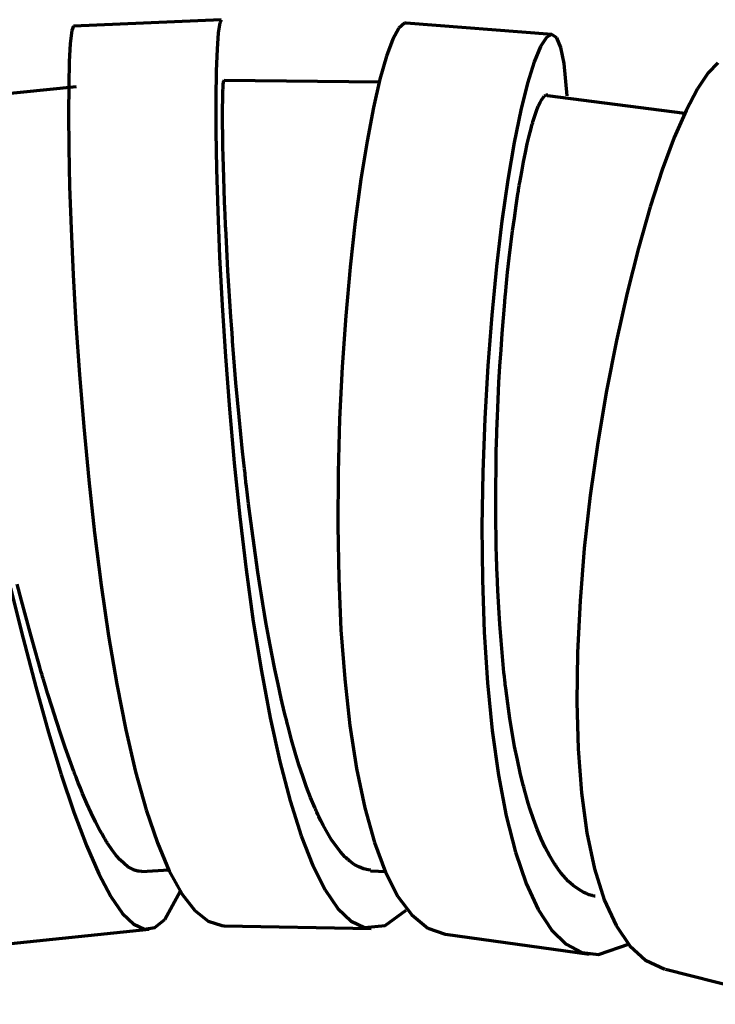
# Model space of a CAD drawing. Header units: millimetres. Extents: x 76 to 932, y 218 to 766.
# Tile 91 of 98: x 782 to 806, y 565 to 598. Entities that reach past the tile are written whole.
import ezdxf

# ---------------------------------------------------------------- set-up
doc = ezdxf.new("R2010")
doc.units = ezdxf.units.MM
doc.layers.add('Livello 1', color=18, linetype='Continuous', true_color=0x000000)

msp = doc.modelspace()

# ---------------------------------------------------------------- linework, layer by layer
at = {"layer": 'Livello 1', "color": 18, "lineweight": 70, "true_color": 0x000000}
for p, q in [((784.19, 597.789), (784.13, 597.641)), ((789.167, 598.008), (784.19, 597.789)), ((789.115, 597.898), (789.065, 597.56)), ((789.171, 598.008), (789.115, 597.898)), ((795.33, 597.888), (795.14, 597.725)), ((795.397, 597.895), (795.33, 597.888)), ((800.301, 597.51), (795.387, 597.895)), ((784.13, 597.641), (784.077, 597.2)), ((789.065, 597.56), (789.026, 597.02)), ((795.14, 597.725), (794.939, 597.352)), ((800.298, 597.51), (800.114, 597.412)), ((800.463, 597.394), (800.298, 597.51)), ((784.077, 597.2), (784.045, 596.604)), ((794.939, 597.352), (794.727, 596.777)), ((800.114, 597.412), (799.913, 597.101)), ((800.601, 597.069), (800.463, 597.394)), ((789.026, 597.02), (788.998, 596.283)), ((799.913, 597.101), (799.698, 596.586)), ((800.714, 596.537), (800.601, 597.069)), ((784.045, 596.604), (784.027, 595.813)), ((794.727, 596.777), (794.508, 596.007)), ((799.698, 596.586), (799.476, 595.866)), ((800.816, 595.443), (800.714, 596.537)), ((805.889, 596.558), (805.561, 596.223)), ((788.998, 596.283), (788.987, 595.355)), ((805.561, 596.223), (805.201, 595.686)), ((784.027, 595.813), (784.02, 594.84)), ((789.227, 595.729), (789.234, 595.828)), ((789.234, 595.828), (789.241, 595.902)), ((789.241, 595.902), (789.249, 595.948)), ((789.249, 595.948), (789.259, 595.969)), ((789.259, 595.969), (789.263, 595.972)), ((794.505, 595.902), (789.263, 595.962)), ((794.508, 596.007), (794.29, 595.051)), ((799.476, 595.866), (799.253, 594.96)), ((784.274, 595.746), (779.247, 595.245)), ((789.217, 595.531), (789.22, 595.605)), ((789.217, 595.454), (789.217, 595.531)), ((789.22, 595.637), (789.224, 595.669)), ((789.22, 595.605), (789.22, 595.637)), ((789.224, 595.715), (789.227, 595.729)), ((789.224, 595.701), (789.224, 595.715)), ((789.224, 595.686), (789.224, 595.701)), ((789.224, 595.669), (789.224, 595.686)), ((800.079, 595.461), (800.089, 595.468)), ((800.089, 595.468), (800.096, 595.471)), ((800.096, 595.471), (800.104, 595.471)), ((800.104, 595.471), (800.111, 595.475)), ((800.111, 595.475), (800.118, 595.475)), ((800.118, 595.475), (800.16, 595.475)), ((805.201, 595.686), (804.82, 594.956)), ((788.987, 595.355), (788.987, 594.247)), ((789.21, 595.083), (789.213, 595.281)), ((789.213, 595.281), (789.217, 595.454)), ((799.842, 595.097), (799.902, 595.224)), ((799.902, 595.224), (799.959, 595.323)), ((799.959, 595.323), (800.012, 595.401)), ((800.012, 595.401), (800.04, 595.429)), ((800.04, 595.429), (800.065, 595.45)), ((800.065, 595.45), (800.079, 595.461)), ((804.778, 594.847), (800.146, 595.447)), ((784.02, 594.84), (784.031, 593.697)), ((789.21, 594.864), (789.21, 595.083)), ((789.21, 594.621), (789.21, 594.864)), ((794.29, 595.051), (794.075, 593.923)), ((799.253, 594.96), (799.031, 593.87)), ((799.723, 594.773), (799.783, 594.946)), ((799.783, 594.946), (799.842, 595.097)), ((804.82, 594.956), (804.422, 594.039)), ((789.21, 594.487), (789.21, 594.621)), ((789.21, 594.349), (789.21, 594.487)), ((799.627, 594.459), (799.638, 594.487)), ((799.638, 594.487), (799.645, 594.515)), ((799.645, 594.515), (799.652, 594.543)), ((799.652, 594.543), (799.659, 594.572)), ((799.659, 594.572), (799.723, 594.773)), ((788.987, 594.247), (789.009, 592.977)), ((789.213, 594.279), (789.21, 594.349)), ((789.213, 594.208), (789.213, 594.279)), ((789.213, 594.17), (789.213, 594.208)), ((789.213, 594.134), (789.213, 594.17)), ((799.536, 594.095), (799.567, 594.222)), ((799.567, 594.222), (799.596, 594.346)), ((799.596, 594.346), (799.613, 594.402)), ((799.613, 594.402), (799.627, 594.459)), ((789.213, 594.095), (789.213, 594.134)), ((789.213, 594.057), (789.213, 594.095)), ((789.22, 593.743), (789.213, 594.057)), ((794.075, 593.923), (793.866, 592.642)), ((799.031, 593.87), (798.816, 592.621)), ((799.405, 593.534), (799.472, 593.827)), ((799.472, 593.827), (799.536, 594.095)), ((804.422, 594.039), (804.016, 592.952)), ((784.031, 593.697), (784.059, 592.399)), ((789.227, 593.407), (789.22, 593.743)), ((799.342, 593.221), (799.405, 593.534)), ((789.238, 593.055), (789.227, 593.407)), ((799.282, 592.885), (799.342, 593.221)), ((789.009, 592.977), (789.047, 591.566)), ((789.249, 592.681), (789.238, 593.055)), ((799.25, 592.709), (799.282, 592.885)), ((804.016, 592.952), (803.614, 591.707)), ((789.263, 592.289), (789.249, 592.681)), ((793.866, 592.642), (793.676, 591.22)), ((798.816, 592.621), (798.615, 591.224)), ((799.2, 592.434), (799.218, 592.529)), ((799.218, 592.529), (799.25, 592.709)), ((784.059, 592.399), (784.109, 590.966)), ((789.277, 591.876), (789.263, 592.289)), ((799.155, 592.148), (799.162, 592.197)), ((799.162, 592.197), (799.169, 592.247)), ((799.169, 592.247), (799.179, 592.293)), ((799.179, 592.293), (799.186, 592.342)), ((799.186, 592.342), (799.2, 592.434)), ((789.284, 591.665), (789.277, 591.876)), ((799.095, 591.749), (799.155, 592.148)), ((789.047, 591.566), (789.111, 590.028)), ((789.294, 591.446), (789.284, 591.665)), ((799.035, 591.333), (799.095, 591.749)), ((803.614, 591.707), (803.215, 590.321)), ((789.298, 591.333), (789.294, 591.446)), ((789.305, 591.22), (789.298, 591.333)), ((789.305, 591.164), (789.305, 591.22)), ((789.308, 591.107), (789.305, 591.164)), ((793.676, 591.22), (793.503, 589.679)), ((798.615, 591.224), (798.431, 589.7)), ((798.975, 590.903), (799.035, 591.333)), ((784.109, 590.966), (784.176, 589.421)), ((789.312, 591.051), (789.308, 591.107)), ((789.316, 590.995), (789.312, 591.051)), ((789.337, 590.529), (789.316, 590.995)), ((798.918, 590.455), (798.975, 590.903)), ((789.361, 590.049), (789.337, 590.529)), ((798.862, 589.993), (798.918, 590.455)), ((803.215, 590.321), (802.83, 588.814)), ((789.111, 590.028), (789.196, 588.391)), ((789.39, 589.559), (789.361, 590.049)), ((798.809, 589.509), (798.862, 589.993)), ((789.421, 589.054), (789.39, 589.559)), ((793.503, 589.679), (793.355, 588.042)), ((798.431, 589.7), (798.273, 588.066)), ((798.784, 589.266), (798.809, 589.509)), ((784.176, 589.421), (784.271, 587.777)), ((798.759, 589.015), (798.784, 589.266)), ((789.453, 588.536), (789.421, 589.054)), ((798.735, 588.758), (798.749, 588.888)), ((798.749, 588.888), (798.759, 589.015)), ((789.488, 588.006), (789.453, 588.536)), ((798.71, 588.5), (798.717, 588.567)), ((798.717, 588.567), (798.724, 588.631)), ((798.724, 588.631), (798.728, 588.694)), ((798.728, 588.694), (798.735, 588.758)), ((802.83, 588.814), (802.471, 587.209)), ((789.196, 588.391), (789.305, 586.673)), ((798.668, 587.978), (798.71, 588.5)), ((789.51, 587.735), (789.488, 588.006)), ((793.355, 588.042), (793.235, 586.327)), ((798.273, 588.066), (798.139, 586.355)), ((798.625, 587.446), (798.668, 587.978)), ((784.271, 587.777), (784.387, 586.063)), ((789.527, 587.463), (789.51, 587.735)), ((789.534, 587.396), (789.527, 587.463)), ((789.538, 587.326), (789.534, 587.396)), ((789.545, 587.255), (789.538, 587.326)), ((789.548, 587.188), (789.545, 587.255)), ((789.559, 587.047), (789.548, 587.188)), ((798.587, 586.902), (798.625, 587.446)), ((802.471, 587.209), (802.139, 585.519)), ((789.57, 586.909), (789.559, 587.047)), ((789.615, 586.348), (789.57, 586.909)), ((798.551, 586.352), (798.587, 586.902)), ((789.305, 586.673), (789.439, 584.898)), ((789.661, 585.784), (789.615, 586.348)), ((793.235, 586.327), (793.147, 584.563)), ((798.139, 586.355), (798.036, 584.581)), ((798.516, 585.795), (798.551, 586.352)), ((784.387, 586.063), (784.532, 584.302)), ((789.714, 585.216), (789.661, 585.784)), ((798.488, 585.227), (798.516, 585.795)), ((789.767, 584.641), (789.714, 585.216)), ((798.477, 584.941), (798.488, 585.227)), ((802.139, 585.519), (801.846, 583.777)), ((789.439, 584.898), (789.598, 583.096)), ((798.467, 584.648), (798.477, 584.941)), ((789.824, 584.062), (789.767, 584.641)), ((793.147, 584.563), (793.097, 582.771)), ((798.036, 584.581), (797.969, 582.775)), ((798.46, 584.503), (798.463, 584.577)), ((798.463, 584.577), (798.467, 584.648)), ((784.532, 584.302), (784.701, 582.521)), ((798.445, 584.066), (798.449, 584.211)), ((798.449, 584.211), (798.456, 584.359)), ((798.456, 584.433), (798.46, 584.503)), ((798.456, 584.359), (798.456, 584.433)), ((789.884, 583.48), (789.824, 584.062)), ((798.428, 583.48), (798.445, 584.066)), ((801.846, 583.777), (801.592, 581.999)), ((789.915, 583.184), (789.884, 583.48)), ((798.417, 582.895), (798.428, 583.48)), ((789.598, 583.096), (789.785, 581.29)), ((789.947, 582.891), (789.915, 583.184)), ((789.958, 582.817), (789.947, 582.891)), ((798.41, 582.309), (798.417, 582.895)), ((789.965, 582.743), (789.958, 582.817)), ((789.972, 582.669), (789.965, 582.743)), ((789.982, 582.595), (789.972, 582.669)), ((789.996, 582.447), (789.982, 582.595)), ((793.097, 582.771), (793.087, 580.979)), ((797.969, 582.775), (797.944, 580.954)), ((784.701, 582.521), (784.895, 580.736)), ((790.014, 582.302), (789.996, 582.447)), ((790.085, 581.716), (790.014, 582.302)), ((798.41, 581.72), (798.41, 582.309)), ((801.592, 581.999), (801.391, 580.214)), ((790.159, 581.134), (790.085, 581.716)), ((798.414, 581.134), (798.41, 581.72)), ((789.785, 581.29), (790, 579.501)), ((790.236, 580.556), (790.159, 581.134)), ((793.087, 580.979), (793.119, 579.205)), ((797.944, 580.954), (797.962, 579.155)), ((798.421, 580.549), (798.414, 581.134)), ((784.895, 580.736), (785.118, 578.979)), ((790.314, 579.984), (790.236, 580.556)), ((798.428, 580.252), (798.421, 580.549)), ((798.435, 579.96), (798.428, 580.252)), ((790.399, 579.413), (790.314, 579.984)), ((798.438, 579.886), (798.435, 579.96)), ((801.391, 580.214), (801.247, 578.446)), ((798.438, 579.811), (798.438, 579.886)), ((798.442, 579.737), (798.438, 579.811)), ((798.445, 579.667), (798.442, 579.737)), ((798.449, 579.519), (798.445, 579.667)), ((790, 579.501), (790.243, 577.758)), ((790.483, 578.848), (790.399, 579.413)), ((798.453, 579.374), (798.449, 579.519)), ((798.477, 578.799), (798.453, 579.374)), ((782.436, 578.46), (782.292, 579.014)), ((785.118, 578.979), (785.368, 577.275)), ((793.119, 579.205), (793.196, 577.476)), ((797.962, 579.155), (798.022, 577.391)), ((782.066, 578.88), (782.489, 577.18)), ((790.508, 578.707), (790.483, 578.848)), ((790.529, 578.566), (790.508, 578.707)), ((790.54, 578.496), (790.529, 578.566)), ((798.509, 578.231), (798.477, 578.799)), ((782.581, 577.921), (782.436, 578.46)), ((790.554, 578.425), (790.54, 578.496)), ((790.564, 578.354), (790.554, 578.425)), ((790.575, 578.287), (790.564, 578.354)), ((790.621, 578.009), (790.575, 578.287)), ((798.544, 577.67), (798.509, 578.231)), ((801.247, 578.446), (801.158, 576.714)), ((782.726, 577.384), (782.581, 577.921)), ((790.67, 577.734), (790.621, 578.009)), ((790.243, 577.758), (790.515, 576.086)), ((790.766, 577.194), (790.67, 577.734)), ((798.587, 577.116), (798.544, 577.67)), ((782.874, 576.859), (782.726, 577.384)), ((785.368, 577.275), (785.647, 575.642)), ((793.196, 577.476), (793.323, 575.822)), ((798.022, 577.391), (798.131, 575.695)), ((782.489, 577.18), (782.916, 575.553)), ((790.868, 576.668), (790.766, 577.194)), ((798.632, 576.573), (798.587, 577.116)), ((783.019, 576.34), (782.874, 576.859)), ((790.97, 576.153), (790.868, 576.668)), ((801.158, 576.714), (801.137, 575.045)), ((783.057, 576.213), (783.019, 576.34)), ((798.685, 576.037), (798.632, 576.573)), ((783.093, 576.083), (783.057, 576.213)), ((783.114, 576.019), (783.093, 576.083)), ((783.131, 575.956), (783.114, 576.019)), ((783.149, 575.896), (783.131, 575.956)), ((790.515, 576.086), (790.811, 574.509)), ((791.076, 575.649), (790.97, 576.153)), ((798.703, 575.903), (798.685, 576.037)), ((783.17, 575.832), (783.149, 575.896)), ((783.244, 575.582), (783.17, 575.832)), ((783.318, 575.338), (783.244, 575.582)), ((785.647, 575.642), (785.95, 574.111)), ((791.185, 575.158), (791.076, 575.649)), ((793.323, 575.822), (793.496, 574.255)), ((798.131, 575.695), (798.29, 574.086)), ((798.717, 575.772), (798.703, 575.903)), ((798.724, 575.705), (798.717, 575.772)), ((798.731, 575.638), (798.724, 575.705)), ((798.738, 575.575), (798.731, 575.638)), ((782.916, 575.553), (783.343, 574.022)), ((783.467, 574.858), (783.318, 575.338)), ((798.745, 575.508), (798.738, 575.575)), ((798.781, 575.25), (798.745, 575.508)), ((798.812, 574.996), (798.781, 575.25)), ((791.298, 574.682), (791.185, 575.158)), ((798.886, 574.495), (798.812, 574.996)), ((801.137, 575.045), (801.18, 573.465)), ((783.611, 574.396), (783.467, 574.858)), ((791.326, 574.562), (791.298, 574.682)), ((783.759, 573.948), (783.611, 574.396)), ((790.811, 574.509), (791.132, 573.045)), ((791.358, 574.446), (791.326, 574.562)), ((791.386, 574.329), (791.358, 574.446)), ((791.415, 574.216), (791.386, 574.329)), ((793.496, 574.255), (793.722, 572.802)), ((798.964, 574.015), (798.886, 574.495)), ((783.343, 574.022), (783.773, 572.608)), ((783.908, 573.518), (783.759, 573.948)), ((785.95, 574.111), (786.282, 572.696)), ((791.475, 573.991), (791.415, 574.216)), ((791.535, 573.772), (791.475, 573.991)), ((798.29, 574.086), (798.502, 572.587)), ((799.045, 573.546), (798.964, 574.015)), ((791.658, 573.345), (791.535, 573.772)), ((784.056, 573.105), (783.908, 573.518)), ((791.781, 572.936), (791.658, 573.345)), ((799.137, 573.098), (799.045, 573.546)), ((801.18, 573.465), (801.292, 571.987)), ((784.204, 572.703), (784.056, 573.105)), ((791.132, 573.045), (791.482, 571.719)), ((791.909, 572.548), (791.781, 572.936)), ((799.232, 572.661), (799.137, 573.098)), ((783.773, 572.608), (784.204, 571.334)), ((784.221, 572.657), (784.204, 572.703)), ((784.239, 572.608), (784.221, 572.657)), ((784.257, 572.558), (784.239, 572.608)), ((786.282, 572.696), (786.638, 571.419)), ((793.722, 572.802), (793.997, 571.486)), ((799.334, 572.241), (799.232, 572.661)), ((784.278, 572.512), (784.257, 572.558)), ((784.313, 572.417), (784.278, 572.512)), ((784.349, 572.322), (784.313, 572.417)), ((784.423, 572.142), (784.349, 572.322)), ((792.039, 572.177), (791.909, 572.548)), ((798.502, 572.587), (798.759, 571.214)), ((784.497, 571.966), (784.423, 572.142)), ((784.641, 571.627), (784.497, 571.966)), ((792.173, 571.828), (792.039, 572.177)), ((799.349, 572.191), (799.334, 572.241)), ((799.363, 572.139), (799.349, 572.191)), ((799.377, 572.089), (799.363, 572.139)), ((799.387, 572.04), (799.377, 572.089)), ((799.416, 571.937), (799.387, 572.04)), ((799.444, 571.839), (799.416, 571.937)), ((801.292, 571.987), (801.479, 570.639)), ((784.782, 571.313), (784.641, 571.627)), ((791.482, 571.719), (791.852, 570.544)), ((792.311, 571.496), (792.173, 571.828)), ((799.5, 571.645), (799.444, 571.839)), ((799.56, 571.458), (799.5, 571.645)), ((784.204, 571.334), (784.624, 570.212)), ((784.927, 571.017), (784.782, 571.313)), ((786.638, 571.419), (787.015, 570.301)), ((792.328, 571.458), (792.311, 571.496)), ((792.346, 571.419), (792.328, 571.458)), ((792.364, 571.38), (792.346, 571.419)), ((792.381, 571.341), (792.364, 571.38)), ((792.416, 571.264), (792.381, 571.341)), ((793.997, 571.486), (794.322, 570.318)), ((799.68, 571.098), (799.56, 571.458)), ((785.068, 570.745), (784.927, 571.017)), ((792.452, 571.19), (792.416, 571.264)), ((792.522, 571.041), (792.452, 571.19)), ((792.593, 570.904), (792.522, 571.041)), ((798.759, 571.214), (799.07, 569.994)), ((799.807, 570.763), (799.68, 571.098)), ((785.139, 570.618), (785.068, 570.745)), ((785.209, 570.495), (785.139, 570.618)), ((792.737, 570.643), (792.593, 570.904)), ((792.882, 570.406), (792.737, 570.643)), ((799.938, 570.445), (799.807, 570.763)), ((801.479, 570.639), (801.737, 569.436)), ((785.244, 570.435), (785.209, 570.495)), ((785.28, 570.378), (785.244, 570.435)), ((785.297, 570.35), (785.28, 570.378)), ((785.315, 570.322), (785.297, 570.35)), ((785.333, 570.293), (785.315, 570.322)), ((785.35, 570.269), (785.333, 570.293)), ((787.015, 570.301), (787.414, 569.355)), ((791.852, 570.544), (792.247, 569.542)), ((793.03, 570.191), (792.882, 570.406)), ((794.322, 570.318), (794.695, 569.32)), ((800.075, 570.152), (799.938, 570.445)), ((784.624, 570.212), (785.04, 569.263)), ((785.488, 570.064), (785.35, 570.269)), ((785.626, 569.884), (785.488, 570.064)), ((793.178, 570.004), (793.03, 570.191)), ((793.256, 569.916), (793.178, 570.004)), ((799.07, 569.994), (799.43, 568.939)), ((800.22, 569.877), (800.075, 570.152)), ((785.76, 569.733), (785.626, 569.884)), ((785.89, 569.606), (785.76, 569.733)), ((793.33, 569.838), (793.256, 569.916)), ((793.369, 569.8), (793.33, 569.838)), ((793.408, 569.764), (793.369, 569.8)), ((793.429, 569.747), (793.408, 569.764)), ((793.447, 569.729), (793.429, 569.747)), ((793.468, 569.711), (793.447, 569.729)), ((793.485, 569.697), (793.468, 569.711)), ((793.644, 569.581), (793.485, 569.697)), ((800.368, 569.627), (800.22, 569.877)), ((800.389, 569.599), (800.368, 569.627)), ((786.021, 569.503), (785.89, 569.606)), ((786.151, 569.426), (786.021, 569.503)), ((786.215, 569.397), (786.151, 569.426)), ((786.278, 569.373), (786.215, 569.397)), ((786.296, 569.369), (786.278, 569.373)), ((786.31, 569.366), (786.296, 569.369)), ((786.328, 569.359), (786.31, 569.366)), ((786.342, 569.355), (786.328, 569.359)), ((786.373, 569.352), (786.342, 569.355)), ((786.405, 569.348), (786.373, 569.352)), ((786.486, 569.345), (786.405, 569.348)), ((786.493, 569.337), (787.404, 569.397)), ((787.414, 569.355), (787.834, 568.593)), ((792.247, 569.542), (792.66, 568.72)), ((793.799, 569.493), (793.644, 569.581)), ((793.958, 569.429), (793.799, 569.493)), ((794.117, 569.394), (793.958, 569.429)), ((794.191, 569.383), (794.117, 569.394)), ((794.195, 569.359), (794.734, 569.345)), ((794.695, 569.32), (795.115, 568.505)), ((800.407, 569.567), (800.389, 569.599)), ((800.428, 569.539), (800.407, 569.567)), ((800.446, 569.51), (800.428, 569.539)), ((800.485, 569.454), (800.446, 569.51)), ((800.523, 569.401), (800.485, 569.454)), ((800.604, 569.295), (800.523, 569.401)), ((800.686, 569.196), (800.604, 569.295)), ((801.737, 569.436), (802.061, 568.392)), ((785.04, 569.263), (785.446, 568.498)), ((800.851, 569.02), (800.686, 569.196)), ((801.021, 568.868), (800.851, 569.02)), ((787.259, 567.722), (787.781, 568.664)), ((792.66, 568.72), (793.09, 568.092)), ((799.43, 568.939), (799.835, 568.064)), ((801.194, 568.741), (801.021, 568.868)), ((801.374, 568.639), (801.194, 568.741)), ((801.465, 568.597), (801.374, 568.639)), ((785.446, 568.498), (785.841, 567.93)), ((787.834, 568.593), (788.271, 568.029)), ((795.115, 568.505), (795.581, 567.88)), ((801.557, 568.561), (801.465, 568.597)), ((801.603, 568.547), (801.557, 568.561)), ((801.652, 568.533), (801.603, 568.547)), ((801.677, 568.526), (801.652, 568.533)), ((801.698, 568.519), (801.677, 568.526)), ((801.723, 568.516), (801.698, 568.519)), ((801.747, 568.508), (801.723, 568.516)), ((801.755, 568.508), (801.747, 568.508)), ((802.061, 568.392), (802.46, 567.524)), ((788.271, 568.029), (788.723, 567.669)), ((793.09, 568.092), (793.535, 567.669)), ((794.685, 567.521), (795.387, 568.043)), ((799.835, 568.064), (800.287, 567.38)), ((785.841, 567.93), (786.218, 567.563)), ((786.931, 567.457), (787.259, 567.722)), ((788.723, 567.669), (789.185, 567.521)), ((793.535, 567.669), (793.993, 567.454)), ((795.581, 567.88), (796.121, 567.436)), ((781.763, 566.886), (786.733, 567.401)), ((786.218, 567.563), (786.585, 567.404)), ((786.585, 567.404), (786.931, 567.457)), ((789.185, 567.521), (789.263, 567.517)), ((789.263, 567.517), (794.216, 567.425)), ((793.993, 567.454), (794.685, 567.521)), ((796.121, 567.436), (796.703, 567.228)), ((800.287, 567.38), (800.777, 566.893)), ((802.46, 567.524), (802.926, 566.843)), ((796.717, 567.228), (801.564, 566.554)), ((800.777, 566.893), (801.31, 566.614)), ((801.874, 566.543), (802.912, 566.91)), ((802.926, 566.843), (803.455, 566.357)), ((801.31, 566.614), (801.874, 566.543)), ((803.455, 566.357), (804.104, 566.057)), ((804.125, 566.05), (808.817, 564.871))]:
    msp.add_line(p, q, dxfattribs=at)

doc.saveas('drawing.dxf')
